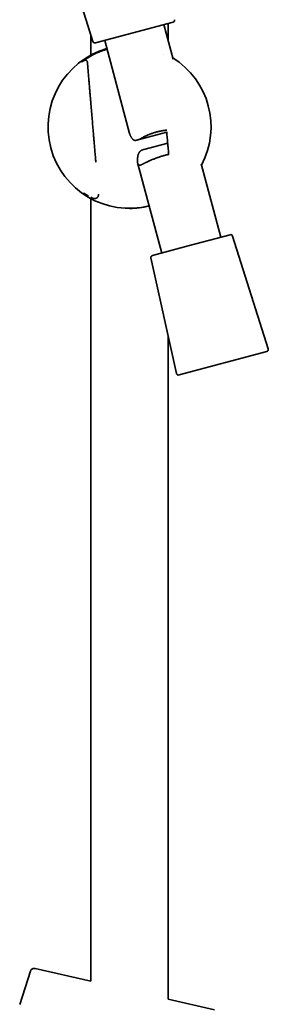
# Model space of a CAD drawing. Header units: millimetres. Extents: x 8 to 890, y 12 to 1884.
# Tile 17 of 26: x 126 to 187, y 1326 to 1568. Entities that reach past the tile are written whole.
import ezdxf

# ---------------------------------------------------------------- set-up
doc = ezdxf.new("R2010")
doc.units = ezdxf.units.MM

msp = doc.modelspace()

# ---------------------------------------------------------------- linework, layer by layer
at = {"color": 7, "linetype": 'Continuous', "lineweight": 35}
for p, q in [((135.36, 1589.97), (144.08, 1562.28)), ((163.75, 1567.06), (144.69, 1561.95)), ((163.73, 1557.97), (161.46, 1566.45)), ((162.56, 1562.37), (162.56, 1566.74)), ((143.56, 1563.94), (143.56, 1558.95)), ((146.98, 1562.56), (153.09, 1539.76)), ((161.33, 1559.21), (161.31, 1559.22)), ((161.32, 1559.21), (161.31, 1559.22)), ((161.32, 1559.21), (161.33, 1559.21)), ((154.88, 1538.09), (162.17, 1540.05)), ((162.41, 1537.38), (156.56, 1535.81)), ((155.09, 1532.29), (160.95, 1510.4)), ((175.44, 1514.29), (170.61, 1532.3)), ((143.56, 1523.76), (143.56, 1331.74)), ((177.73, 1514.9), (167.43, 1512.14)), ((187.06, 1486.88), (178.34, 1514.57)), ((167.43, 1512.14), (158.66, 1509.79)), ((158.3, 1509.2), (164.59, 1480.86)), ((162.56, 1327.35), (162.56, 1490.05)), ((165.21, 1480.49), (186.71, 1486.25)), ((128.76, 1334.21), (126.13, 1326.02)), ((143.56, 1331.74), (129.94, 1334.88)), ((173.93, 1324.73), (162.56, 1327.35))]:
    msp.add_line(p, q, dxfattribs=at)
at = {"color": 7, "linetype": 'Continuous', "lineweight": 35, "flags": 128}
msp.add_lwpolyline([(141.83, 1557.57), (141.77, 1557.53), (141.77, 1557.53), (141.77, 1557.53)], dxfattribs=at)
at = {"color": 7, "linetype": 'Continuous', "lineweight": 35}
for centre, radius, start, end in [((163.63, 1567.54), 0.5, 285, 12.5187), ((153.06, 1541.35), 19.99, 106.0976, 283.9024), ((144.56, 1562.43), 0.5, 197.4813, 285), ((153.06, 1541.35), 19.99, 331.9738, 58.0262), ((153.06, 1541.35), 20, 270, 283.9025), ((177.86, 1514.42), 0.5, 17.4813, 105), ((158.79, 1509.31), 0.5, 105, 192.5187), ((186.58, 1486.73), 0.5, 285, 17.4813), ((165.08, 1480.97), 0.5, 192.5187, 285)]:
    msp.add_arc(centre, radius, start, end, dxfattribs=at)
for points, knots in [([(142.39, 1558.03), (142.41, 1558.04), (142.5, 1558.11), (142.69, 1558.23), (142.97, 1558.4), (143.26, 1558.57), (143.56, 1558.74), (143.87, 1558.91), (144.19, 1559.08), (144.52, 1559.25), (144.81, 1559.38), (145.05, 1559.49), (145.23, 1559.57), (145.41, 1559.65), (145.59, 1559.72), (145.77, 1559.8), (145.96, 1559.87), (146.15, 1559.94), (146.4, 1560.04), (146.72, 1560.15), (147.09, 1560.27), (147.37, 1560.36), (147.53, 1560.4), (147.55, 1560.41)], [0, 0, 0, 0, 0.014121, 0.085201, 0.156926, 0.229456, 0.294978, 0.360555, 0.426297, 0.492315, 0.557875, 0.589702, 0.621483, 0.653228, 0.684951, 0.716663, 0.748377, 0.780104, 0.811856, 0.871139, 0.930175, 0.989047, 1, 1, 1, 1]), ([(141.33, 1557.27), (141.33, 1557.28), (141.34, 1557.28), (141.35, 1557.29), (141.37, 1557.31), (141.42, 1557.35), (141.5, 1557.41), (141.63, 1557.51), (141.75, 1557.59), (141.84, 1557.65), (141.89, 1557.69), (141.95, 1557.73), (142.01, 1557.78), (142.07, 1557.82), (142.14, 1557.86), (142.22, 1557.92), (142.28, 1557.96), (142.32, 1557.99)], [0, 0, 0, 0, 0.011773, 0.040666, 0.069629, 0.098665, 0.247316, 0.396763, 0.547344, 0.598368, 0.64957, 0.700963, 0.752559, 0.80437, 0.856408, 0.908684, 1, 1, 1, 1]), ([(141.77, 1557.53), (141.73, 1557.5), (141.64, 1557.44), (141.52, 1557.36), (141.45, 1557.31), (141.42, 1557.29), (141.42, 1557.29)], [0, 0, 0, 0, 0.3312142, 0.6513218, 0.9787113, 1, 1, 1, 1]), ([(142.49, 1558.1), (142.46, 1558.08), (142.37, 1558.02), (142.24, 1557.94), (142.11, 1557.85), (141.99, 1557.76), (141.86, 1557.67), (141.74, 1557.58), (141.66, 1557.52), (141.62, 1557.5)], [0, 0, 0, 0, 0.105084, 0.247123, 0.387015, 0.524775, 0.660423, 0.846816, 1, 1, 1, 1]), ([(142.72, 1557.27), (142.72, 1557.3), (142.71, 1557.38), (142.66, 1557.48), (142.6, 1557.56), (142.53, 1557.62), (142.47, 1557.66), (142.4, 1557.69), (142.33, 1557.72), (142.26, 1557.73), (142.19, 1557.73), (142.12, 1557.72), (142.08, 1557.7), (142.05, 1557.69), (142.03, 1557.69), (142.01, 1557.68), (141.98, 1557.66), (141.96, 1557.65), (141.94, 1557.64), (141.93, 1557.63), (141.93, 1557.63)], [0, 0, 0, 0, 0.090139, 0.184363, 0.268552, 0.33867, 0.395621, 0.453255, 0.512787, 0.573512, 0.633724, 0.686047, 0.731226, 0.752163, 0.77308, 0.808204, 0.854641, 0.913265, 0.984476, 1, 1, 1, 1]), ([(144.79, 1532.68), (144.78, 1532.88), (144.74, 1533.34), (144.68, 1534.05), (144.62, 1534.79), (144.56, 1535.5), (144.5, 1536.19), (144.44, 1536.86), (144.39, 1537.5), (144.34, 1538.11), (144.29, 1538.7), (144.24, 1539.26), (144.19, 1539.83), (144.14, 1540.41), (144.09, 1540.99), (144.04, 1541.56), (143.99, 1542.16), (143.94, 1542.79), (143.89, 1543.44), (143.83, 1544.06), (143.79, 1544.53), (143.77, 1544.87), (143.75, 1545.08), (143.73, 1545.28), (143.72, 1545.46), (143.7, 1545.62), (143.69, 1545.76), (143.68, 1545.86), (143.67, 1545.95), (143.67, 1546.01), (143.66, 1546.07), (143.66, 1546.14), (143.65, 1546.23), (143.64, 1546.35), (143.63, 1546.51), (143.61, 1546.7), (143.59, 1546.92), (143.57, 1547.18), (143.55, 1547.47), (143.52, 1547.8), (143.49, 1548.15), (143.46, 1548.54), (143.42, 1548.96), (143.38, 1549.41), (143.34, 1549.88), (143.3, 1550.38), (143.26, 1550.91), (143.21, 1551.47), (143.16, 1552.07), (143.11, 1552.69), (143.05, 1553.32), (143, 1553.97), (142.95, 1554.62), (142.89, 1555.3), (142.83, 1556.01), (142.77, 1556.66), (142.74, 1557.09), (142.72, 1557.27)], [0, 0, 0, 0, 0.025075, 0.056137, 0.086178, 0.115198, 0.143197, 0.170175, 0.196131, 0.221066, 0.244979, 0.267872, 0.289743, 0.314316, 0.338089, 0.361125, 0.383425, 0.411132, 0.437611, 0.462863, 0.486886, 0.49554, 0.504023, 0.512323, 0.519889, 0.526427, 0.531937, 0.536189, 0.539528, 0.542023, 0.544287, 0.546736, 0.550328, 0.555281, 0.561595, 0.569339, 0.578466, 0.588977, 0.600871, 0.614149, 0.628537, 0.64426, 0.661317, 0.679709, 0.698819, 0.719183, 0.740803, 0.763678, 0.787808, 0.813193, 0.839834, 0.865357, 0.891935, 0.919568, 0.948255, 0.977998, 1, 1, 1, 1]), ([(153.09, 1539.76), (153.1, 1539.71), (153.14, 1539.58), (153.2, 1539.38), (153.29, 1539.16), (153.39, 1538.95), (153.5, 1538.74), (153.62, 1538.56), (153.76, 1538.39), (153.88, 1538.27), (153.98, 1538.19), (154.06, 1538.14), (154.14, 1538.1), (154.23, 1538.07), (154.32, 1538.05), (154.41, 1538.04), (154.5, 1538.03), (154.63, 1538.04), (154.8, 1538.07), (155, 1538.13), (155.18, 1538.19), (155.34, 1538.26), (155.5, 1538.33), (155.67, 1538.41), (155.85, 1538.5), (156.03, 1538.59), (156.22, 1538.69), (156.46, 1538.81), (156.75, 1538.96), (157.11, 1539.13), (157.47, 1539.3), (157.86, 1539.47), (158.24, 1539.62), (158.61, 1539.76), (158.97, 1539.89), (159.35, 1540.01), (159.6, 1540.08), (159.73, 1540.11)], [0, 0, 0, 0, 0.0233126, 0.0571337, 0.0910429, 0.1249918, 0.1590321, 0.1931544, 0.2268433, 0.2607125, 0.2777826, 0.2948517, 0.3120732, 0.3293438, 0.3462041, 0.3631063, 0.3801456, 0.3971854, 0.4315286, 0.4660994, 0.4898321, 0.5136165, 0.537561, 0.5615063, 0.5856033, 0.6097007, 0.6339157, 0.6581628, 0.6984991, 0.7388207, 0.7792906, 0.8196571, 0.8601887, 0.8949614, 0.9298509, 0.9648624, 1, 1, 1, 1]), ([(159.73, 1540.11), (159.86, 1540.15), (160.11, 1540.21), (160.51, 1540.3), (160.9, 1540.38), (161.3, 1540.45), (161.7, 1540.5), (161.99, 1540.54), (162.14, 1540.56), (162.17, 1540.56)], [0, 0, 0, 0, 0.16082, 0.322227, 0.484307, 0.646959, 0.810256, 0.974088, 1, 1, 1, 1]), ([(162.16, 1540.15), (162.18, 1539.99), (162.21, 1539.6), (162.27, 1538.97), (162.34, 1538.25), (162.4, 1537.5), (162.47, 1536.72), (162.55, 1535.92), (162.61, 1535.21), (162.65, 1534.77), (162.67, 1534.6)], [0, 0, 0, 0, 0.084874, 0.20989, 0.340278, 0.476038, 0.61717, 0.761011, 0.910034, 1, 1, 1, 1]), ([(156.56, 1535.81), (156.54, 1535.81), (156.47, 1535.79), (156.36, 1535.75), (156.21, 1535.7), (156.07, 1535.64), (155.94, 1535.57), (155.82, 1535.49), (155.71, 1535.4), (155.61, 1535.3), (155.52, 1535.2), (155.44, 1535.08), (155.36, 1534.96), (155.3, 1534.83), (155.24, 1534.7), (155.18, 1534.52), (155.12, 1534.31), (155.07, 1534.05), (155.04, 1533.79), (155.01, 1533.53), (155, 1533.27), (155, 1533.03), (155.01, 1532.79), (155.03, 1532.61), (155.05, 1532.48), (155.06, 1532.39), (155.08, 1532.3), (155.11, 1532.23), (155.13, 1532.16), (155.16, 1532.1), (155.19, 1532.05), (155.23, 1532.01), (155.27, 1531.98), (155.32, 1531.95), (155.37, 1531.94), (155.44, 1531.92), (155.54, 1531.93), (155.68, 1531.96), (155.82, 1532.01), (155.98, 1532.07), (156.14, 1532.15), (156.33, 1532.23), (156.52, 1532.33), (156.74, 1532.44), (156.96, 1532.55), (157.2, 1532.67), (157.46, 1532.79), (157.73, 1532.92), (158.01, 1533.05), (158.31, 1533.19), (158.64, 1533.33), (158.99, 1533.47), (159.35, 1533.61), (159.72, 1533.75), (160.11, 1533.88), (160.49, 1534.01), (160.88, 1534.13), (161.28, 1534.25), (161.67, 1534.36), (162.08, 1534.46), (162.42, 1534.54), (162.62, 1534.59), (162.69, 1534.61)], [0, 0, 0, 0, 0.003533, 0.015308, 0.026938, 0.038596, 0.050371, 0.062144, 0.074083, 0.08602, 0.097642, 0.109301, 0.121072, 0.132843, 0.144705, 0.156567, 0.177332, 0.198147, 0.219034, 0.239947, 0.260938, 0.281962, 0.303072, 0.324263, 0.335444, 0.346625, 0.357895, 0.369165, 0.380531, 0.391897, 0.403357, 0.414818, 0.425979, 0.437141, 0.44838, 0.459619, 0.482239, 0.504989, 0.524843, 0.544784, 0.56479, 0.584888, 0.605044, 0.62527, 0.645461, 0.665721, 0.686034, 0.706426, 0.726874, 0.747388, 0.769453, 0.79161, 0.81384, 0.836184, 0.858605, 0.881122, 0.90248, 0.923927, 0.945446, 0.967072, 0.988771, 1, 1, 1, 1]), ([(141.75, 1525.17), (141.75, 1525.17), (141.75, 1525.17), (141.76, 1525.16), (141.78, 1525.15), (141.81, 1525.13), (141.85, 1525.11), (141.9, 1525.07), (141.97, 1525.03), (142.04, 1524.99), (142.12, 1524.94), (142.21, 1524.88), (142.29, 1524.83), (142.38, 1524.77), (142.47, 1524.72), (142.57, 1524.66), (142.68, 1524.59), (142.81, 1524.51), (142.92, 1524.45), (142.99, 1524.41), (143, 1524.4)], [0, 0, 0, 0, 0.022622, 0.06788, 0.115052, 0.164081, 0.227979, 0.294749, 0.361002, 0.424415, 0.492056, 0.556114, 0.615978, 0.671157, 0.722867, 0.778374, 0.83855, 0.901334, 0.983478, 1, 1, 1, 1]), ([(142.49, 1524.62), (142.45, 1524.64), (142.39, 1524.68), (142.3, 1524.74), (142.21, 1524.8), (142.13, 1524.86), (142.07, 1524.9), (142.04, 1524.92), (142.03, 1524.93)], [0, 0, 0, 0, 0.184785, 0.368217, 0.550397, 0.757432, 0.945507, 1, 1, 1, 1]), ([(143.83, 1523.95), (143.86, 1523.94), (143.91, 1523.91), (143.96, 1523.88), (144, 1523.86), (144.02, 1523.85), (144.05, 1523.84), (144.09, 1523.83), (144.14, 1523.81), (144.21, 1523.78), (144.31, 1523.76), (144.43, 1523.75), (144.56, 1523.76), (144.69, 1523.78), (144.81, 1523.81), (144.93, 1523.87), (145.04, 1523.93), (145.14, 1524.01), (145.23, 1524.11), (145.3, 1524.21), (145.36, 1524.31), (145.41, 1524.42), (145.44, 1524.53), (145.46, 1524.64), (145.46, 1524.75), (145.46, 1524.81), (145.46, 1524.84)], [0, 0, 0, 0, 0.059585, 0.117114, 0.146359, 0.178407, 0.195599, 0.214374, 0.237234, 0.267728, 0.306848, 0.352878, 0.403052, 0.453941, 0.503917, 0.5531, 0.601733, 0.650104, 0.698381, 0.746236, 0.793245, 0.83903, 0.883267, 0.925704, 0.966154, 1, 1, 1, 1]), ([(143.54, 1524.1), (143.56, 1524.09), (143.65, 1524.04), (143.75, 1523.99), (143.83, 1523.95)], [0, 0, 0, 0, 0.171353, 1, 1, 1, 1]), ([(129.94, 1334.88), (129.9, 1334.89), (129.83, 1334.91), (129.72, 1334.91), (129.62, 1334.91), (129.52, 1334.89), (129.43, 1334.87), (129.35, 1334.84), (129.27, 1334.81), (129.2, 1334.77), (129.1, 1334.7), (129.01, 1334.63), (128.93, 1334.54), (128.86, 1334.44), (128.8, 1334.33), (128.78, 1334.25), (128.76, 1334.21)], [0, 0, 0, 0, 0.077583, 0.150584, 0.21797, 0.278908, 0.34905, 0.405641, 0.453277, 0.513222, 0.587617, 0.675798, 0.750247, 0.830887, 0.916608, 1, 1, 1, 1])]:
    msp.add_open_spline(points, degree=3, knots=knots, dxfattribs=at)

doc.saveas('drawing.dxf')
